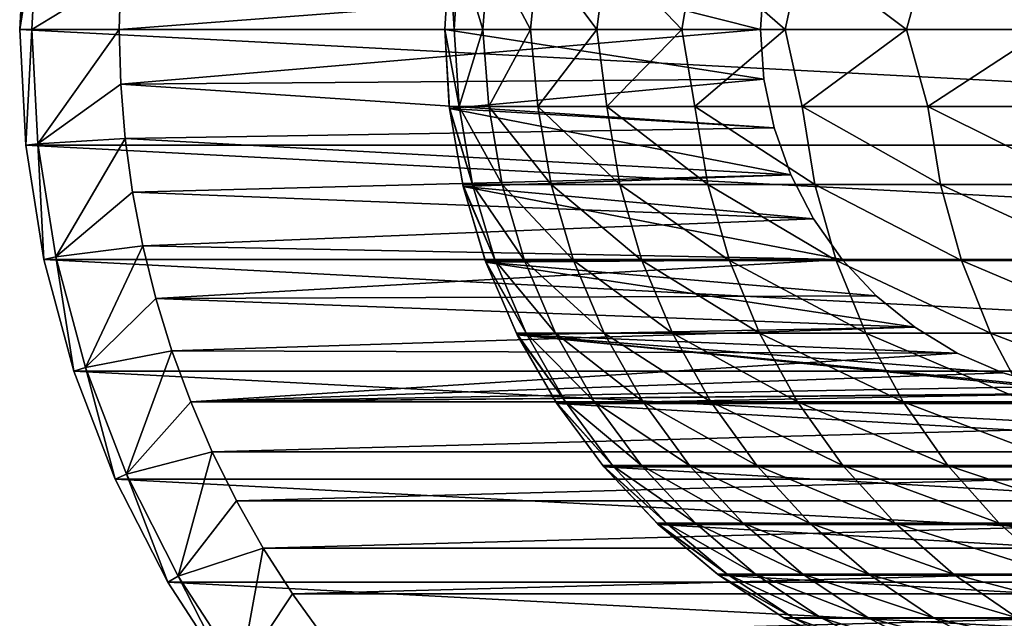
# Model space of a CAD drawing. Header units: metres. Extents: x -23 to 265, y -23 to 70.
# Tile 2 of 64: x -23 to -2, y -12 to 0. Entities that reach past the tile are written whole.
import ezdxf

# ---------------------------------------------------------------- set-up
doc = ezdxf.new("R2010")
doc.units = ezdxf.units.M
doc.layers.add('solid_SWIVIEL_SPOUT_SW0001', color=7, linetype='CONTINUOUS')

msp = doc.modelspace()

# ---------------------------------------------------------------- linework, layer by layer
at = {"layer": 'solid_SWIVIEL_SPOUT_SW0001'}
for points in [[(-22.625376, 2.377989, -130), (-22.75, 0, -130), (-22.625378, 2.377987, -31.770285)], [(22.75, 0, -130), (-22.75, 0, -130), (-22.625376, 2.377989, -130)], [(-22.75, 0, -31.770285), (-22.376747, 2.351856, -27), (-22.625378, 2.377987, -31.770285)], [(-22.75, 0, -130), (-22.75, 0, -31.770285), (-22.625378, 2.377987, -31.770285)], [(-22.75, 0, -31.770285), (-22.5, 0, -27), (-22.376747, 2.351856, -27)], [(22.75, 0, -130), (-22.625376, 2.377989, -130), (22.625376, 2.377981, -130)], [(-22.376745, 2.351869, 98.199997), (-22.5, 0, -27), (-22.5, 0, 3)], [(-22.5, 0, 98.199997), (-22.376745, 2.351869, 98.199997), (-22.5, 0, 3)], [(-22.376745, 2.351869, 98.199997), (-22.376747, 2.351856, -27), (-22.5, 0, -27)], [(-20.66964, 1.120698, 100), (-22.376745, 2.351869, 98.199997), (-22.5, 0, 98.199997)], [(-13.905336, 1.625302, 100.25), (-14, 0, 100.25), (-13.905337, 1.625301, 180.25)], [(-7.5, 0, 100.25), (-14, 0, 100.25), (-13.905336, 1.625302, 100.25)], [(-13.803808, 0, 187.605988), (-13.905337, 1.625301, 180.25), (-14, 0, 180.25)], [(-14, 0, 100.25), (-14, 0, 180.25), (-13.905337, 1.625301, 180.25)], [(-13.803808, 0, 187.605988), (-13.701814, 1.625301, 187.739502), (-13.905337, 1.625301, 180.25)], [(-7.430145, 1.021249, 100.25), (-7.5, 0, 100.25), (-13.905336, 1.625302, 100.25)], [(-13.803808, 0, 187.605988), (-13.21579, 0, 194.941055), (-13.701814, 1.625301, 187.739502)], [(-13.21579, 0, 194.941055), (-13.091843, 1.625301, 195.206894), (-13.701814, 1.625301, 187.739502)], [(-13.21579, 0, 194.941055), (-12.237617, 0, 202.234344), (-13.091843, 1.625301, 195.206894)], [(-12.237617, 0, 202.234344), (-12.077226, 1.625301, 202.630142), (-13.091843, 1.625301, 195.206894)], [(-12.237617, 0, 202.234344), (-10.872072, 0, 209.465134), (-12.077226, 1.625301, 202.630142)], [(-10.872072, 0, 209.465134), (-10.660957, 1.625301, 209.98732), (-12.077226, 1.625301, 202.630142)], [(-10.872072, 0, 209.465134), (-9.123037, 0, 216.612854), (-10.660957, 1.625301, 209.98732)], [(-9.123037, 0, 216.612854), (-8.847218, 1.625301, 217.256744), (-10.660957, 1.625301, 209.98732)], [(-9.123037, 0, 216.612854), (-6.995485, 0, 223.657181), (-8.847218, 1.625301, 217.256744)], [(-6.995485, 0, 223.657181), (-6.64136, 1.625301, 224.416916), (-8.847218, 1.625301, 217.256744)], [(-6.995485, 0, 223.657181), (-4.495465, 0, 230.578079), (-6.64136, 1.625301, 224.416916)], [(-4.495465, 0, 230.578079), (-4.049896, 1.625301, 231.446747), (-6.64136, 1.625301, 224.416916)], [(-4.495465, 0, 230.578079), (-1.630086, 0, 237.355881), (-4.049896, 1.625301, 231.446747)], [(-1.630086, 0, 237.355881), (-1.080474, 1.625301, 238.325439), (-4.049896, 1.625301, 231.446747)], [(-20.66964, 1.120698, 100), (-22.5, 0, 98.199997), (-20.700001, 0.000033, 100)], [(-7.430145, 1.021246, 100), (-20.66964, 1.120698, 100), (-20.700001, 0.000033, 100)], [(-7.430145, 1.021246, 100), (-20.700001, 0.000033, 100), (-7.5, 0, 100)], [(-7.430145, 1.021249, 100.25), (-7.430145, 1.021246, 100), (-7.5, 0, 100)], [(-7.430145, 1.021249, 100.25), (-7.5, 0, 100), (-7.5, 0, 100.25)], [(-22.625378, -2.377987, -31.770285), (-22.5, 0, -27), (-22.75, 0, -31.770285)], [(-22.625376, -2.377981, -130), (-22.75, 0, -31.770285), (-22.75, 0, -130)], [(-22.625378, -2.377987, -31.770285), (-22.75, 0, -31.770285), (-22.625376, -2.377981, -130)], [(22.625376, -2.377989, -130), (-22.75, 0, -130), (22.75, 0, -130)], [(-22.625376, -2.377981, -130), (-22.75, 0, -130), (22.625376, -2.377989, -130)], [(-22.625378, -2.377987, -31.770285), (-22.376747, -2.351856, -27), (-22.5, 0, -27)], [(-20.700001, 0.000033, 100), (-22.5, 0, 98.199997), (-22.376745, -2.351869, 98.199997)], [(-22.376747, -2.351856, -27), (-22.5, 0, 3), (-22.5, 0, -27)], [(-22.376741, -2.351894, 3), (-22.5, 0, 98.199997), (-22.5, 0, 3)], [(-22.376747, -2.351856, -27), (-22.376741, -2.351894, 3), (-22.5, 0, 3)], [(-20.700001, 0.000033, 100), (-22.376745, -2.351869, 98.199997), (-20.669641, -1.120653, 100)], [(-7.5, 0, 100), (-20.700001, 0.000033, 100), (-20.669641, -1.120653, 100)], [(-7.430145, -1.021246, 100), (-7.5, 0, 100), (-20.669641, -1.120653, 100)], [(-13.706475, -1.584845, 187.739746), (-13.803808, 0, 187.605988), (-14, 0, 180.25)], [(-13.905337, -1.625301, 100.25), (-14, 0, 180.25), (-14, 0, 100.25)], [(-13.910006, -1.584845, 180.25), (-14, 0, 180.25), (-13.905337, -1.625301, 100.25)], [(-13.706475, -1.584845, 187.739746), (-14, 0, 180.25), (-13.910006, -1.584845, 180.25)], [(-7.430144, -1.021253, 100.25), (-13.905337, -1.625301, 100.25), (-14, 0, 100.25)], [(-7.5, 0, 100.25), (-7.430144, -1.021253, 100.25), (-14, 0, 100.25)], [(-13.706475, -1.584845, 187.739746), (-13.21579, 0, 194.941055), (-13.803808, 0, 187.605988)], [(-13.096484, -1.584845, 195.207397), (-13.21579, 0, 194.941055), (-13.706475, -1.584845, 187.739746)], [(-13.096484, -1.584845, 195.207397), (-12.237617, 0, 202.234344), (-13.21579, 0, 194.941055)], [(-12.081833, -1.584845, 202.63089), (-12.237617, 0, 202.234344), (-13.096484, -1.584845, 195.207397)], [(-12.081833, -1.584845, 202.63089), (-10.872072, 0, 209.465134), (-12.237617, 0, 202.234344)], [(-10.665517, -1.584845, 209.988327), (-10.872072, 0, 209.465134), (-12.081833, -1.584845, 202.63089)], [(-10.665517, -1.584845, 209.988327), (-9.123037, 0, 216.612854), (-10.872072, 0, 209.465134)], [(-8.851715, -1.584845, 217.257996), (-9.123037, 0, 216.612854), (-10.665517, -1.584845, 209.988327)], [(-8.851715, -1.584845, 217.257996), (-6.995485, 0, 223.657181), (-9.123037, 0, 216.612854)], [(-6.645783, -1.584845, 224.418411), (-6.995485, 0, 223.657181), (-8.851715, -1.584845, 217.257996)], [(-7.5, 0, 100.25), (-7.5, 0, 100), (-7.430145, -1.021246, 100)], [(-7.5, 0, 100.25), (-7.430145, -1.021246, 100), (-7.430144, -1.021253, 100.25)], [(-6.645783, -1.584845, 224.418411), (-4.495465, 0, 230.578079), (-6.995485, 0, 223.657181)], [(-4.054231, -1.584845, 231.448471), (-4.495465, 0, 230.578079), (-6.645783, -1.584845, 224.418411)], [(-4.054231, -1.584845, 231.448471), (-1.630086, 0, 237.355881), (-4.495465, 0, 230.578079)], [(-1.084708, -1.584845, 238.327408), (-1.630086, 0, 237.355881), (-4.054231, -1.584845, 231.448471)], [(-22.376741, -2.351894, 3), (-22.376745, -2.351869, 98.199997), (-22.5, 0, 98.199997)], [(-20.669641, -1.120653, 100), (-22.376745, -2.351869, 98.199997), (-20.578657, -2.238045, 100)], [(-7.22188, -2.023472, 100), (-7.430145, -1.021246, 100), (-20.669641, -1.120653, 100)], [(-7.22188, -2.023472, 100), (-20.669641, -1.120653, 100), (-20.578657, -2.238045, 100)], [(-7.430144, -1.021253, 100.25), (-7.221881, -2.023471, 100.25), (-13.905337, -1.625301, 100.25)], [(-7.430144, -1.021253, 100.25), (-7.430145, -1.021246, 100), (-7.22188, -2.023472, 100)], [(-7.430144, -1.021253, 100.25), (-7.22188, -2.023472, 100), (-7.221881, -2.023471, 100.25)], [(-13.905337, -1.625301, 180.25), (-13.910006, -1.584845, 180.25), (-13.905337, -1.625301, 100.25)], [(-13.428472, -3.190568, 187.72464), (-13.910006, -1.584845, 180.25), (-13.905337, -1.625301, 180.25)], [(-13.706475, -1.584845, 187.739746), (-13.910006, -1.584845, 180.25), (-13.428472, -3.190568, 187.72464)], [(-13.706475, -1.584845, 187.739746), (-13.428472, -3.190568, 187.72464), (-12.819712, -3.190568, 195.1772)], [(-13.096484, -1.584845, 195.207397), (-13.706475, -1.584845, 187.739746), (-12.819712, -3.190568, 195.1772)], [(-13.096484, -1.584845, 195.207397), (-12.819712, -3.190568, 195.1772), (-11.807109, -3.190568, 202.585709)], [(-12.081833, -1.584845, 202.63089), (-13.096484, -1.584845, 195.207397), (-11.807109, -3.190568, 202.585709)], [(-12.081833, -1.584845, 202.63089), (-11.807109, -3.190568, 202.585709), (-10.393652, -3.190568, 209.928299)], [(-10.665517, -1.584845, 209.988327), (-12.081833, -1.584845, 202.63089), (-10.393652, -3.190568, 209.928299)], [(-10.665517, -1.584845, 209.988327), (-10.393652, -3.190568, 209.928299), (-8.583512, -3.190568, 217.183273)], [(-8.851715, -1.584845, 217.257996), (-10.665517, -1.584845, 209.988327), (-8.583512, -3.190568, 217.183273)], [(-8.851715, -1.584845, 217.257996), (-8.583512, -3.190568, 217.183273), (-6.382033, -3.190568, 224.329254)], [(-6.645783, -1.584845, 224.418411), (-8.851715, -1.584845, 217.257996), (-6.382033, -3.190568, 224.329254)], [(-6.645783, -1.584845, 224.418411), (-6.382033, -3.190568, 224.329254), (-3.795713, -3.190568, 231.345108)], [(-4.054231, -1.584845, 231.448471), (-6.645783, -1.584845, 224.418411), (-3.795713, -3.190568, 231.345108)], [(-4.054231, -1.584845, 231.448471), (-3.795713, -3.190568, 231.345108), (-0.832185, -3.190568, 238.210159)], [(-1.084708, -1.584845, 238.327408), (-4.054231, -1.584845, 231.448471), (-0.832185, -3.190568, 238.210159)], [(-13.905337, -1.625301, 180.25), (-13.905337, -1.625301, 100.25), (-13.622631, -3.22861, 100.25)], [(-6.879078, -2.988022, 100.25), (-13.622631, -3.22861, 100.25), (-13.905337, -1.625301, 100.25)], [(-13.631591, -3.190568, 180.25), (-13.905337, -1.625301, 180.25), (-13.622631, -3.22861, 100.25)], [(-7.221881, -2.023471, 100.25), (-6.879078, -2.988022, 100.25), (-13.905337, -1.625301, 100.25)], [(-13.428472, -3.190568, 187.72464), (-13.905337, -1.625301, 180.25), (-13.631591, -3.190568, 180.25)], [(-6.879086, -2.988006, 100), (-7.22188, -2.023472, 100), (-20.578657, -2.238045, 100)], [(-7.221881, -2.023471, 100.25), (-7.22188, -2.023472, 100), (-6.879086, -2.988006, 100)], [(-7.221881, -2.023471, 100.25), (-6.879086, -2.988006, 100), (-6.879078, -2.988022, 100.25)], [(-22.252855, -4.730005, -31.770285), (-22.376747, -2.351856, -27), (-22.625378, -2.377987, -31.770285)], [(-22.625378, -2.377987, -31.770285), (-22.625376, -2.377981, -130), (-22.252853, -4.730011, -130)], [(-22.252855, -4.730005, -31.770285), (-22.625378, -2.377987, -31.770285), (-22.252853, -4.730011, -130)], [(-22.625376, -2.377981, -130), (22.625376, -2.377989, -130), (22.252851, -4.730021, -130)], [(-22.625376, -2.377981, -130), (22.252851, -4.730021, -130), (-22.252853, -4.730011, -130)], [(-22.376747, -2.351856, -27), (-22.008318, -4.678027, -27), (-22.376741, -2.351894, 3)], [(-22.252855, -4.730005, -31.770285), (-22.008318, -4.678027, -27), (-22.376747, -2.351856, -27)], [(-20.578657, -2.238045, 100), (-22.376745, -2.351869, 98.199997), (-22.008314, -4.678043, 98.199997)], [(-22.00832, -4.678019, 3), (-22.008314, -4.678043, 98.199997), (-22.376745, -2.351869, 98.199997)], [(-22.376741, -2.351894, 3), (-22.00832, -4.678019, 3), (-22.376745, -2.351869, 98.199997)], [(-22.008318, -4.678027, -27), (-22.00832, -4.678019, 3), (-22.376741, -2.351894, 3)], [(-20.578657, -2.238045, 100), (-22.008314, -4.678043, 98.199997), (-20.427313, -3.348862, 100)], [(-6.879086, -2.988006, 100), (-20.578657, -2.238045, 100), (-20.427313, -3.348862, 100)], [(-6.408145, -3.89688, 100), (-6.879086, -2.988006, 100), (-20.427313, -3.348862, 100)], [(-6.879078, -2.988022, 100.25), (-6.408147, -3.896877, 100.25), (-13.622631, -3.22861, 100.25)], [(-6.879078, -2.988022, 100.25), (-6.879086, -2.988006, 100), (-6.408145, -3.89688, 100)], [(-6.879078, -2.988022, 100.25), (-6.408145, -3.89688, 100), (-6.408147, -3.896877, 100.25)], [(-13.622628, -3.228622, 180.25), (-13.631591, -3.190568, 180.25), (-13.622631, -3.22861, 100.25)], [(-12.966027, -4.753058, 187.699478), (-13.631591, -3.190568, 180.25), (-13.622628, -3.228622, 180.25)], [(-13.428472, -3.190568, 187.72464), (-13.631591, -3.190568, 180.25), (-12.966027, -4.753058, 187.699478)], [(-13.622628, -3.228622, 180.25), (-13.622631, -3.22861, 100.25), (-13.155694, -4.78829, 100.25)], [(-5.817823, -4.733173, 100.25), (-13.155694, -4.78829, 100.25), (-13.622631, -3.22861, 100.25)], [(-6.408147, -3.896877, 100.25), (-5.817823, -4.733173, 100.25), (-13.622631, -3.22861, 100.25)], [(-13.168464, -4.753058, 180.25), (-13.622628, -3.228622, 180.25), (-13.155694, -4.78829, 100.25)], [(-12.966027, -4.753058, 187.699478), (-13.622628, -3.228622, 180.25), (-13.168464, -4.753058, 180.25)], [(-13.428472, -3.190568, 187.72464), (-12.966027, -4.753058, 187.699478), (-12.359316, -4.753058, 195.126968)], [(-12.819712, -3.190568, 195.1772), (-13.428472, -3.190568, 187.72464), (-12.359316, -4.753058, 195.126968)], [(-12.819712, -3.190568, 195.1772), (-12.359316, -4.753058, 195.126968), (-11.350121, -4.753058, 202.510559)], [(-11.807109, -3.190568, 202.585709), (-12.819712, -3.190568, 195.1772), (-11.350121, -4.753058, 202.510559)], [(-11.807109, -3.190568, 202.585709), (-11.350121, -4.753058, 202.510559), (-9.94142, -4.753058, 209.82843)], [(-10.393652, -3.190568, 209.928299), (-11.807109, -3.190568, 202.585709), (-9.94142, -4.753058, 209.82843)], [(-10.393652, -3.190568, 209.928299), (-9.94142, -4.753058, 209.82843), (-8.137372, -4.753058, 217.059006)], [(-8.583512, -3.190568, 217.183273), (-10.393652, -3.190568, 209.928299), (-8.137372, -4.753058, 217.059006)], [(-8.583512, -3.190568, 217.183273), (-8.137372, -4.753058, 217.059006), (-5.943301, -4.753058, 224.180923)], [(-6.382033, -3.190568, 224.329254), (-8.583512, -3.190568, 217.183273), (-5.943301, -4.753058, 224.180923)], [(-6.382033, -3.190568, 224.329254), (-5.943301, -4.753058, 224.180923), (-3.365683, -4.753058, 231.173172)], [(-3.795713, -3.190568, 231.345108), (-6.382033, -3.190568, 224.329254), (-3.365683, -4.753058, 231.173172)], [(-3.795713, -3.190568, 231.345108), (-3.365683, -4.753058, 231.173172), (-0.412128, -4.753058, 238.015121)], [(-0.832185, -3.190568, 238.210159), (-3.795713, -3.190568, 231.345108), (-0.412128, -4.753058, 238.015121)], [(-20.427313, -3.348862, 100), (-22.008314, -4.678043, 98.199997), (-20.21604, -4.44991, 100)], [(-6.408145, -3.89688, 100), (-20.427313, -3.348862, 100), (-20.21604, -4.44991, 100)], [(-5.817832, -4.733162, 100), (-6.408145, -3.89688, 100), (-20.21604, -4.44991, 100)], [(-6.408147, -3.896877, 100.25), (-6.408145, -3.89688, 100), (-5.817832, -4.733162, 100)], [(-6.408147, -3.896877, 100.25), (-5.817832, -4.733162, 100), (-5.817823, -4.733173, 100.25)], [(-20.21604, -4.44991, 100), (-22.008314, -4.678043, 98.199997), (-21.398775, -6.95287, 98.199997)], [(-20.21604, -4.44991, 100), (-21.398775, -6.95287, 98.199997), (-19.945499, -5.537783, 100)], [(-5.817832, -4.733162, 100), (-20.21604, -4.44991, 100), (-19.945499, -5.537783, 100)], [(-21.636526, -7.030167, -31.770285), (-22.008318, -4.678027, -27), (-22.252855, -4.730005, -31.770285)], [(-22.252855, -4.730005, -31.770285), (-22.252853, -4.730011, -130), (-21.63653, -7.030156, -130)], [(-21.636526, -7.030167, -31.770285), (-22.252855, -4.730005, -31.770285), (-21.63653, -7.030156, -130)], [(-22.252853, -4.730011, -130), (22.252851, -4.730021, -130), (21.636524, -7.030174, -130)], [(-22.252853, -4.730011, -130), (21.636524, -7.030174, -130), (-21.63653, -7.030156, -130)], [(-22.00832, -4.678019, 3), (-21.398769, -6.952889, 3), (-22.008314, -4.678043, 98.199997)], [(-21.398762, -6.952912, -27), (-21.398769, -6.952889, 3), (-22.00832, -4.678019, 3)], [(-22.008318, -4.678027, -27), (-21.398762, -6.952912, -27), (-22.00832, -4.678019, 3)], [(-21.636526, -7.030167, -31.770285), (-21.398762, -6.952912, -27), (-22.008318, -4.678027, -27)], [(-21.398769, -6.952889, 3), (-21.398775, -6.95287, 98.199997), (-22.008314, -4.678043, 98.199997)], [(-5.119145, -5.481273, 100), (-5.817832, -4.733162, 100), (-19.945499, -5.537783, 100)], [(-13.155697, -4.788282, 180.25), (-13.168464, -4.753058, 180.25), (-13.155694, -4.78829, 100.25)], [(-12.32541, -6.251143, 187.664642), (-13.168464, -4.753058, 180.25), (-13.155697, -4.788282, 180.25)], [(-12.966027, -4.753058, 187.699478), (-13.168464, -4.753058, 180.25), (-12.32541, -6.251143, 187.664642)], [(-13.155697, -4.788282, 180.25), (-13.155694, -4.78829, 100.25), (-12.510863, -6.283176, 100.25)], [(-12.526899, -6.251143, 180.25), (-13.155697, -4.788282, 180.25), (-12.510863, -6.283176, 100.25)], [(-12.32541, -6.251143, 187.664642), (-13.155697, -4.788282, 180.25), (-12.526899, -6.251143, 180.25)], [(-5.817823, -4.733173, 100.25), (-5.119149, -5.481269, 100.25), (-13.155694, -4.78829, 100.25)], [(-4.325094, -6.12728, 100.25), (-12.510863, -6.283176, 100.25), (-13.155694, -4.78829, 100.25)], [(-5.119149, -5.481269, 100.25), (-4.325094, -6.12728, 100.25), (-13.155694, -4.78829, 100.25)], [(-12.966027, -4.753058, 187.699478), (-12.32541, -6.251143, 187.664642), (-11.721537, -6.251143, 195.057388)], [(-12.359316, -4.753058, 195.126968), (-12.966027, -4.753058, 187.699478), (-11.721537, -6.251143, 195.057388)], [(-12.359316, -4.753058, 195.126968), (-11.721537, -6.251143, 195.057388), (-10.717061, -6.251143, 202.406433)], [(-11.350121, -4.753058, 202.510559), (-12.359316, -4.753058, 195.126968), (-10.717061, -6.251143, 202.406433)], [(-11.350121, -4.753058, 202.510559), (-10.717061, -6.251143, 202.406433), (-9.314949, -6.251143, 209.690079)], [(-9.94142, -4.753058, 209.82843), (-11.350121, -4.753058, 202.510559), (-9.314949, -6.251143, 209.690079)], [(-9.94142, -4.753058, 209.82843), (-9.314949, -6.251143, 209.690079), (-7.519339, -6.251143, 216.886841)], [(-8.137372, -4.753058, 217.059006), (-9.94142, -4.753058, 209.82843), (-7.519339, -6.251143, 216.886841)], [(-8.137372, -4.753058, 217.059006), (-7.519339, -6.251143, 216.886841), (-5.33553, -6.251143, 223.975449)], [(-5.943301, -4.753058, 224.180923), (-8.137372, -4.753058, 217.059006), (-5.33553, -6.251143, 223.975449)], [(-5.943301, -4.753058, 224.180923), (-5.33553, -6.251143, 223.975449), (-2.769969, -6.251143, 230.934998)], [(-3.365683, -4.753058, 231.173172), (-5.943301, -4.753058, 224.180923), (-2.769969, -6.251143, 230.934998)], [(-5.817823, -4.733173, 100.25), (-5.817832, -4.733162, 100), (-5.119145, -5.481273, 100)], [(-5.817823, -4.733173, 100.25), (-5.119145, -5.481273, 100), (-5.119149, -5.481269, 100.25)], [(-3.365683, -4.753058, 231.173172), (-2.769969, -6.251143, 230.934998), (0.169772, -6.251143, 237.744949)], [(-0.412128, -4.753058, 238.015121), (-3.365683, -4.753058, 231.173172), (0.169772, -6.251143, 237.744949)], [(-19.945499, -5.537783, 100), (-21.398775, -6.95287, 98.199997), (-19.616428, -6.609519, 100)], [(-4.3251, -6.127276, 100), (-5.119145, -5.481273, 100), (-19.945499, -5.537783, 100)], [(-4.3251, -6.127276, 100), (-19.945499, -5.537783, 100), (-19.616428, -6.609519, 100)], [(-5.119149, -5.481269, 100.25), (-5.119145, -5.481273, 100), (-4.3251, -6.127276, 100)], [(-5.119149, -5.481269, 100.25), (-4.3251, -6.127276, 100), (-4.325094, -6.12728, 100.25)], [(-3.450489, -6.659138, 100), (-4.3251, -6.127276, 100), (-19.616428, -6.609519, 100)], [(-12.510857, -6.283188, 180.25), (-12.526899, -6.251143, 180.25), (-12.510863, -6.283176, 100.25)], [(-11.5153, -7.664522, 187.620575), (-12.526899, -6.251143, 180.25), (-12.510857, -6.283188, 180.25)], [(-12.32541, -6.251143, 187.664642), (-12.526899, -6.251143, 180.25), (-11.5153, -7.664522, 187.620575)], [(-4.325094, -6.12728, 100.25), (-3.450487, -6.659139, 100.25), (-12.510863, -6.283176, 100.25)], [(-12.32541, -6.251143, 187.664642), (-11.5153, -7.664522, 187.620575), (-10.915015, -7.664522, 194.969391)], [(-11.721537, -6.251143, 195.057388), (-12.32541, -6.251143, 187.664642), (-10.915015, -7.664522, 194.969391)], [(-11.721537, -6.251143, 195.057388), (-10.915015, -7.664522, 194.969391), (-9.916509, -7.664522, 202.27478)], [(-10.717061, -6.251143, 202.406433), (-11.721537, -6.251143, 195.057388), (-9.916509, -7.664522, 202.27478)], [(-10.717061, -6.251143, 202.406433), (-9.916509, -7.664522, 202.27478), (-8.522729, -7.664522, 209.515137)], [(-9.314949, -6.251143, 209.690079), (-10.717061, -6.251143, 202.406433), (-8.522729, -7.664522, 209.515137)], [(-9.314949, -6.251143, 209.690079), (-8.522729, -7.664522, 209.515137), (-6.737789, -7.664522, 216.669128)], [(-7.519339, -6.251143, 216.886841), (-9.314949, -6.251143, 209.690079), (-6.737789, -7.664522, 216.669128)], [(-7.519339, -6.251143, 216.886841), (-6.737789, -7.664522, 216.669128), (-4.566957, -7.664522, 223.715607)], [(-5.33553, -6.251143, 223.975449), (-7.519339, -6.251143, 216.886841), (-4.566957, -7.664522, 223.715607)], [(-5.33553, -6.251143, 223.975449), (-4.566957, -7.664522, 223.715607), (-2.016642, -7.664522, 230.633804)], [(-2.769969, -6.251143, 230.934998), (-5.33553, -6.251143, 223.975449), (-2.016642, -7.664522, 230.633804)], [(-4.325094, -6.12728, 100.25), (-4.3251, -6.127276, 100), (-3.450489, -6.659138, 100)], [(-4.325094, -6.12728, 100.25), (-3.450489, -6.659138, 100), (-3.450487, -6.659139, 100.25)], [(-2.769969, -6.251143, 230.934998), (-2.016642, -7.664522, 230.633804), (0.90563, -7.664522, 237.40329)], [(0.169772, -6.251143, 237.744949), (-2.769969, -6.251143, 230.934998), (0.90563, -7.664522, 237.40329)], [(-12.510857, -6.283188, 180.25), (-12.510863, -6.283176, 100.25), (-11.696821, -7.693137, 100.25)], [(-0.511837, -7.482514, 100.25), (-11.696821, -7.693137, 100.25), (-12.510863, -6.283176, 100.25)], [(-1.525918, -7.343131, 100.25), (-0.511837, -7.482514, 100.25), (-12.510863, -6.283176, 100.25)], [(-2.511608, -7.066953, 100.25), (-1.525918, -7.343131, 100.25), (-12.510863, -6.283176, 100.25)], [(-3.450487, -6.659139, 100.25), (-2.511608, -7.066953, 100.25), (-12.510863, -6.283176, 100.25)], [(-11.715592, -7.664522, 180.25), (-12.510857, -6.283188, 180.25), (-11.696821, -7.693137, 100.25)], [(-11.5153, -7.664522, 187.620575), (-12.510857, -6.283188, 180.25), (-11.715592, -7.664522, 180.25)], [(-19.616428, -6.609519, 100), (-21.398775, -6.95287, 98.199997), (-20.554779, -9.151562, 98.199997)], [(-19.616428, -6.609519, 100), (-20.554779, -9.151562, 98.199997), (-19.229818, -7.661862, 100)], [(-3.450489, -6.659138, 100), (-19.616428, -6.609519, 100), (-19.229818, -7.661862, 100)], [(-2.511601, -7.066956, 100), (-3.450489, -6.659138, 100), (-19.229818, -7.661862, 100)], [(-3.450487, -6.659139, 100.25), (-3.450489, -6.659138, 100), (-2.511601, -7.066956, 100)], [(-3.450487, -6.659139, 100.25), (-2.511601, -7.066956, 100), (-2.511608, -7.066953, 100.25)], [(-21.63653, -7.030156, -130), (21.636524, -7.030174, -130), (20.783159, -9.253258, -130)], [(-21.63653, -7.030156, -130), (20.783159, -9.253258, -130), (-20.783169, -9.253239, -130)], [(-21.636526, -7.030167, -31.770285), (-21.63653, -7.030156, -130), (-20.783169, -9.253239, -130)], [(-20.783171, -9.253232, -31.770285), (-21.398762, -6.952912, -27), (-21.636526, -7.030167, -31.770285)], [(-20.783171, -9.253232, -31.770285), (-21.636526, -7.030167, -31.770285), (-20.783169, -9.253239, -130)], [(-20.55477, -9.151583, 3), (-20.554779, -9.151562, 98.199997), (-21.398775, -6.95287, 98.199997)], [(-21.398769, -6.952889, 3), (-20.55477, -9.151583, 3), (-21.398775, -6.95287, 98.199997)], [(-20.554785, -9.151547, -27), (-20.55477, -9.151583, 3), (-21.398769, -6.952889, 3)], [(-21.398762, -6.952912, -27), (-20.554785, -9.151547, -27), (-21.398769, -6.952889, 3)], [(-20.783171, -9.253232, -31.770285), (-20.554785, -9.151547, -27), (-21.398762, -6.952912, -27)], [(-1.525924, -7.34313, 100), (-2.511601, -7.066956, 100), (-19.229818, -7.661862, 100)], [(-2.511608, -7.066953, 100.25), (-2.511601, -7.066956, 100), (-1.525924, -7.34313, 100)], [(-2.511608, -7.066953, 100.25), (-1.525924, -7.34313, 100), (-1.525918, -7.343131, 100.25)], [(-0.51182, -7.482515, 100), (-1.525924, -7.34313, 100), (-19.229818, -7.661862, 100)], [(0.51182, -7.482515, 100), (-19.229818, -7.661862, 100), (19.229807, -7.661891, 100)], [(0.51182, -7.482515, 100), (-0.51182, -7.482515, 100), (-19.229818, -7.661862, 100)], [(-0.511837, -7.482514, 100.25), (11.696816, -7.693145, 100.25), (-11.696821, -7.693137, 100.25)], [(-19.229818, -7.661862, 100), (-20.554779, -9.151562, 98.199997), (-18.78681, -8.691704, 100)], [(19.229807, -7.661891, 100), (-19.229818, -7.661862, 100), (-18.78681, -8.691704, 100)], [(18.786798, -8.691728, 100), (19.229807, -7.661891, 100), (-18.78681, -8.691704, 100)], [(-11.69683, -7.693126, 180.25), (-11.715592, -7.664522, 180.25), (-11.696821, -7.693137, 100.25)], [(-10.546675, -8.974045, 187.567886), (-11.715592, -7.664522, 180.25), (-11.69683, -7.693126, 180.25)], [(-11.5153, -7.664522, 187.620575), (-11.715592, -7.664522, 180.25), (-10.546675, -8.974045, 187.567886)], [(-11.69683, -7.693126, 180.25), (-11.696821, -7.693137, 100.25), (-10.724627, -8.99902, 100.25)], [(-10.745535, -8.974045, 180.25), (-11.69683, -7.693126, 180.25), (-10.724627, -8.99902, 100.25)], [(-10.546675, -8.974045, 187.567886), (-11.69683, -7.693126, 180.25), (-10.745535, -8.974045, 180.25)], [(-11.696821, -7.693137, 100.25), (11.696816, -7.693145, 100.25), (10.724623, -8.999025, 100.25)], [(-11.696821, -7.693137, 100.25), (10.724623, -8.999025, 100.25), (-10.724627, -8.99902, 100.25)], [(-11.5153, -7.664522, 187.620575), (-10.546675, -8.974045, 187.567886), (-9.95068, -8.974045, 194.864182)], [(-10.915015, -7.664522, 194.969391), (-11.5153, -7.664522, 187.620575), (-9.95068, -8.974045, 194.864182)], [(-10.915015, -7.664522, 194.969391), (-9.95068, -8.974045, 194.864182), (-8.959311, -8.974045, 202.11734)], [(-9.916509, -7.664522, 202.27478), (-10.915015, -7.664522, 194.969391), (-8.959311, -8.974045, 202.11734)], [(-9.916509, -7.664522, 202.27478), (-8.959311, -8.974045, 202.11734), (-7.575493, -8.974045, 209.305954)], [(-8.522729, -7.664522, 209.515137), (-9.916509, -7.664522, 202.27478), (-7.575493, -8.974045, 209.305954)], [(-8.522729, -7.664522, 209.515137), (-7.575493, -8.974045, 209.305954), (-5.803311, -8.974045, 216.408813)], [(-6.737789, -7.664522, 216.669128), (-8.522729, -7.664522, 209.515137), (-5.803311, -8.974045, 216.408813)], [(-6.737789, -7.664522, 216.669128), (-5.803311, -8.974045, 216.408813), (-3.647996, -8.974045, 223.404938)], [(-4.566957, -7.664522, 223.715607), (-6.737789, -7.664522, 216.669128), (-3.647996, -8.974045, 223.404938)], [(-4.566957, -7.664522, 223.715607), (-3.647996, -8.974045, 223.404938), (-1.11591, -8.974045, 230.273682)], [(-2.016642, -7.664522, 230.633804), (-4.566957, -7.664522, 223.715607), (-1.11591, -8.974045, 230.273682)], [(-18.78681, -8.691704, 100), (-20.554779, -9.151562, 98.199997), (-19.485567, -11.250007, 98.199997)], [(-18.78681, -8.691704, 100), (-19.485567, -11.250007, 98.199997), (-18.288727, -9.696001, 100)], [(18.786798, -8.691728, 100), (-18.78681, -8.691704, 100), (-18.288727, -9.696001, 100)], [(18.288715, -9.696025, 100), (18.786798, -8.691728, 100), (-18.288727, -9.696001, 100)], [(-10.724622, -8.999026, 180.25), (-10.745535, -8.974045, 180.25), (-10.724627, -8.99902, 100.25)], [(-9.432658, -10.161966, 187.507309), (-10.745535, -8.974045, 180.25), (-10.724622, -8.999026, 180.25)], [(-10.546675, -8.974045, 187.567886), (-10.745535, -8.974045, 180.25), (-9.432658, -10.161966, 187.507309)], [(-10.724627, -8.99902, 100.25), (10.724623, -8.999025, 100.25), (9.607366, -10.183247, 100.25)], [(-10.724627, -8.99902, 100.25), (9.607366, -10.183247, 100.25), (-9.607372, -10.183241, 100.25)], [(-10.724622, -8.999026, 180.25), (-10.724627, -8.99902, 100.25), (-9.607372, -10.183241, 100.25)], [(-9.629872, -10.161966, 180.25), (-10.724622, -8.999026, 180.25), (-9.607372, -10.183241, 100.25)], [(-9.432658, -10.161966, 187.507309), (-10.724622, -8.999026, 180.25), (-9.629872, -10.161966, 180.25)], [(-10.546675, -8.974045, 187.567886), (-9.432658, -10.161966, 187.507309), (-8.841599, -10.161966, 194.743179)], [(-9.95068, -8.974045, 194.864182), (-10.546675, -8.974045, 187.567886), (-8.841599, -10.161966, 194.743179)], [(-9.95068, -8.974045, 194.864182), (-8.841599, -10.161966, 194.743179), (-7.858438, -10.161966, 201.936295)], [(-8.959311, -8.974045, 202.11734), (-9.95068, -8.974045, 194.864182), (-7.858438, -10.161966, 201.936295)], [(-8.959311, -8.974045, 202.11734), (-7.858438, -10.161966, 201.936295), (-6.486077, -10.161966, 209.065384)], [(-7.575493, -8.974045, 209.305954), (-8.959311, -8.974045, 202.11734), (-6.486077, -10.161966, 209.065384)], [(-7.575493, -8.974045, 209.305954), (-6.486077, -10.161966, 209.065384), (-4.728569, -10.161966, 216.109421)], [(-5.803311, -8.974045, 216.408813), (-7.575493, -8.974045, 209.305954), (-4.728569, -10.161966, 216.109421)], [(-5.803311, -8.974045, 216.408813), (-4.728569, -10.161966, 216.109421), (-2.5911, -10.161966, 223.047623)], [(-3.647996, -8.974045, 223.404938), (-5.803311, -8.974045, 216.408813), (-2.5911, -10.161966, 223.047623)], [(-3.647996, -8.974045, 223.404938), (-2.5911, -10.161966, 223.047623), (-0.079978, -10.161966, 229.859497)], [(-1.11591, -8.974045, 230.273682), (-3.647996, -8.974045, 223.404938), (-0.079978, -10.161966, 229.859497)], [(-19.702099, -11.374963, -31.770285), (-20.554785, -9.151547, -27), (-20.783171, -9.253232, -31.770285)], [(-20.783171, -9.253232, -31.770285), (-20.783169, -9.253239, -130), (-19.702105, -11.374951, -130)], [(-19.702099, -11.374963, -31.770285), (-20.783171, -9.253232, -31.770285), (-19.702105, -11.374951, -130)], [(-20.783169, -9.253239, -130), (20.783159, -9.253258, -130), (19.702097, -11.374965, -130)], [(-20.783169, -9.253239, -130), (19.702097, -11.374965, -130), (-19.702105, -11.374951, -130)], [(-20.554785, -9.151547, -27), (-19.485592, -11.249963, -27), (-20.55477, -9.151583, 3)], [(-19.702099, -11.374963, -31.770285), (-19.485592, -11.249963, -27), (-20.554785, -9.151547, -27)], [(-19.485567, -11.250009, 3), (-19.485567, -11.250007, 98.199997), (-20.554779, -9.151562, 98.199997)], [(-20.55477, -9.151583, 3), (-19.485567, -11.250009, 3), (-20.554779, -9.151562, 98.199997)], [(-19.485592, -11.249963, -27), (-19.485567, -11.250009, 3), (-20.55477, -9.151583, 3)], [(-18.288727, -9.696001, 100), (-19.485567, -11.250007, 98.199997), (-17.73695, -10.671954, 100)], [(18.288715, -9.696025, 100), (-18.288727, -9.696001, 100), (-17.73695, -10.671954, 100)], [(17.73694, -10.671971, 100), (18.288715, -9.696025, 100), (-17.73695, -10.671954, 100)], [(-9.607383, -10.183231, 180.25), (-9.629872, -10.161966, 180.25), (-9.607372, -10.183241, 100.25)], [(-8.188347, -11.212191, 187.439621), (-9.629872, -10.161966, 180.25), (-9.607383, -10.183231, 180.25)], [(-9.432658, -10.161966, 187.507309), (-9.629872, -10.161966, 180.25), (-8.188347, -11.212191, 187.439621)], [(-9.607383, -10.183231, 180.25), (-9.607372, -10.183241, 100.25), (-8.36022, -11.229725, 100.25)], [(-8.383721, -11.212191, 180.25), (-9.607383, -10.183231, 180.25), (-8.36022, -11.229725, 100.25)], [(-8.188347, -11.212191, 187.439621), (-9.607383, -10.183231, 180.25), (-8.383721, -11.212191, 180.25)], [(-9.607372, -10.183241, 100.25), (9.607366, -10.183247, 100.25), (8.360217, -11.229728, 100.25)], [(-9.607372, -10.183241, 100.25), (8.360217, -11.229728, 100.25), (-8.36022, -11.229725, 100.25)], [(-9.432658, -10.161966, 187.507309), (-8.188347, -11.212191, 187.439621), (-7.602799, -11.212191, 194.608032)], [(-8.841599, -10.161966, 194.743179), (-9.432658, -10.161966, 187.507309), (-7.602799, -11.212191, 194.608032)], [(-8.841599, -10.161966, 194.743179), (-7.602799, -11.212191, 194.608032), (-6.628806, -11.212191, 201.734055)], [(-7.858438, -10.161966, 201.936295), (-8.841599, -10.161966, 194.743179), (-6.628806, -11.212191, 201.734055)], [(-7.858438, -10.161966, 201.936295), (-6.628806, -11.212191, 201.734055), (-5.269244, -11.212191, 208.796661)], [(-6.486077, -10.161966, 209.065384), (-7.858438, -10.161966, 201.936295), (-5.269244, -11.212191, 208.796661)], [(-6.486077, -10.161966, 209.065384), (-5.269244, -11.212191, 208.796661), (-3.528125, -11.212191, 215.775024)], [(-4.728569, -10.161966, 216.109421), (-6.486077, -10.161966, 209.065384), (-3.528125, -11.212191, 215.775024)], [(-4.728569, -10.161966, 216.109421), (-3.528125, -11.212191, 215.775024), (-1.410588, -11.212191, 222.648514)], [(-2.5911, -10.161966, 223.047623), (-4.728569, -10.161966, 216.109421), (-1.410588, -11.212191, 222.648514)], [(-2.5911, -10.161966, 223.047623), (-1.410588, -11.212191, 222.648514), (1.077116, -11.212191, 229.396866)], [(-0.079978, -10.161966, 229.859497), (-2.5911, -10.161966, 223.047623), (1.077116, -11.212191, 229.396866)], [(-17.73695, -10.671954, 100), (-19.485567, -11.250007, 98.199997), (-18.202868, -13.225187, 98.199997)], [(-17.73695, -10.671954, 100), (-18.202868, -13.225187, 98.199997), (-17.133148, -11.616593, 100)], [(17.73694, -10.671971, 100), (-17.73695, -10.671954, 100), (-17.133148, -11.616593, 100)], [(17.133141, -11.616605, 100), (17.73694, -10.671971, 100), (-17.133148, -11.616593, 100)], [(-18.405123, -13.372135, -31.770285), (-19.485592, -11.249963, -27), (-19.702099, -11.374963, -31.770285)], [(-19.485592, -11.249963, -27), (-18.202868, -13.225188, -27), (-19.485567, -11.250009, 3)], [(-18.405123, -13.372135, -31.770285), (-18.202868, -13.225188, -27), (-19.485592, -11.249963, -27)], [(-18.202877, -13.225177, 3), (-18.202868, -13.225187, 98.199997), (-19.485567, -11.250007, 98.199997)], [(-19.485567, -11.250009, 3), (-18.202877, -13.225177, 3), (-19.485567, -11.250007, 98.199997)], [(-18.202868, -13.225188, -27), (-18.202877, -13.225177, 3), (-19.485567, -11.250009, 3)], [(-8.36022, -11.229725, 180.25), (-8.383721, -11.212191, 180.25), (-8.36022, -11.229725, 100.25)], [(-6.830601, -12.110486, 187.365784), (-8.383721, -11.212191, 180.25), (-8.36022, -11.229725, 180.25)], [(-8.188347, -11.212191, 187.439621), (-8.383721, -11.212191, 180.25), (-6.830601, -12.110486, 187.365784)], [(-8.36022, -11.229725, 100.25), (8.360217, -11.229728, 100.25), (6.999993, -12.12436, 100.25)], [(-8.36022, -11.229725, 100.25), (6.999993, -12.12436, 100.25), (-7, -12.124356, 100.25)], [(-8.36022, -11.229725, 180.25), (-8.36022, -11.229725, 100.25), (-7, -12.124356, 100.25)], [(-7.023969, -12.110486, 180.25), (-8.36022, -11.229725, 180.25), (-7, -12.124356, 100.25)], [(-6.830601, -12.110486, 187.365784), (-8.36022, -11.229725, 180.25), (-7.023969, -12.110486, 180.25)], [(-8.188347, -11.212191, 187.439621), (-6.830601, -12.110486, 187.365784), (-6.251067, -12.110486, 194.460556)], [(-7.602799, -11.212191, 194.608032), (-8.188347, -11.212191, 187.439621), (-6.251067, -12.110486, 194.460556)], [(-7.602799, -11.212191, 194.608032), (-6.251067, -12.110486, 194.460556), (-5.287079, -12.110486, 201.513382)], [(-6.628806, -11.212191, 201.734055), (-7.602799, -11.212191, 194.608032), (-5.287079, -12.110486, 201.513382)], [(-6.628806, -11.212191, 201.734055), (-5.287079, -12.110486, 201.513382), (-3.941481, -12.110486, 208.503464)], [(-5.269244, -11.212191, 208.796661), (-6.628806, -11.212191, 201.734055), (-3.941481, -12.110486, 208.503464)], [(-5.269244, -11.212191, 208.796661), (-3.941481, -12.110486, 208.503464), (-2.218246, -12.110486, 215.410126)], [(-3.528125, -11.212191, 215.775024), (-5.269244, -11.212191, 208.796661), (-2.218246, -12.110486, 215.410126)], [(-3.528125, -11.212191, 215.775024), (-2.218246, -12.110486, 215.410126), (-0.122459, -12.110486, 222.213028)], [(-1.410588, -11.212191, 222.648514), (-3.528125, -11.212191, 215.775024), (-0.122459, -12.110486, 222.213028)], [(-19.702105, -11.374951, -130), (19.702097, -11.374965, -130), (18.405117, -13.37214, -130)], [(-19.702105, -11.374951, -130), (18.405117, -13.37214, -130), (-18.405123, -13.372131, -130)], [(-19.702099, -11.374963, -31.770285), (-19.702105, -11.374951, -130), (-18.405123, -13.372131, -130)], [(-18.405123, -13.372135, -31.770285), (-19.702099, -11.374963, -31.770285), (-18.405123, -13.372131, -130)], [(-17.133148, -11.616593, 100), (-18.202868, -13.225187, 98.199997), (-16.479145, -12.52708, 100)], [(17.133141, -11.616605, 100), (-17.133148, -11.616593, 100), (-16.479145, -12.52708, 100)], [(16.479136, -12.527091, 100), (17.133141, -11.616605, 100), (-16.479145, -12.52708, 100)], [(-7, -12.124355, 180.25), (-7.023969, -12.110486, 180.25), (-7, -12.124356, 100.25)], [(-5.377818, -12.84468, 187.286758), (-7.023969, -12.110486, 180.25), (-7, -12.124355, 180.25)], [(-6.830601, -12.110486, 187.365784), (-7.023969, -12.110486, 180.25), (-5.377818, -12.84468, 187.286758)], [(-6.830601, -12.110486, 187.365784), (-5.377818, -12.84468, 187.286758), (-4.80472, -12.84468, 194.30275)], [(-6.251067, -12.110486, 194.460556), (-6.830601, -12.110486, 187.365784), (-4.80472, -12.84468, 194.30275)], [(-6.251067, -12.110486, 194.460556), (-4.80472, -12.84468, 194.30275), (-3.851436, -12.84468, 201.277267)], [(-5.287079, -12.110486, 201.513382), (-6.251067, -12.110486, 194.460556), (-3.851436, -12.84468, 201.277267)], [(-5.287079, -12.110486, 201.513382), (-3.851436, -12.84468, 201.277267), (-2.52078, -12.84468, 208.189728)], [(-3.941481, -12.110486, 208.503464), (-5.287079, -12.110486, 201.513382), (-2.52078, -12.84468, 208.189728)], [(-3.941481, -12.110486, 208.503464), (-2.52078, -12.84468, 208.189728), (-0.81668, -12.84468, 215.019699)], [(-2.218246, -12.110486, 215.410126), (-3.941481, -12.110486, 208.503464), (-0.81668, -12.84468, 215.019699)]]:
    msp.add_3dface(points, dxfattribs=at)

doc.saveas('drawing.dxf')
